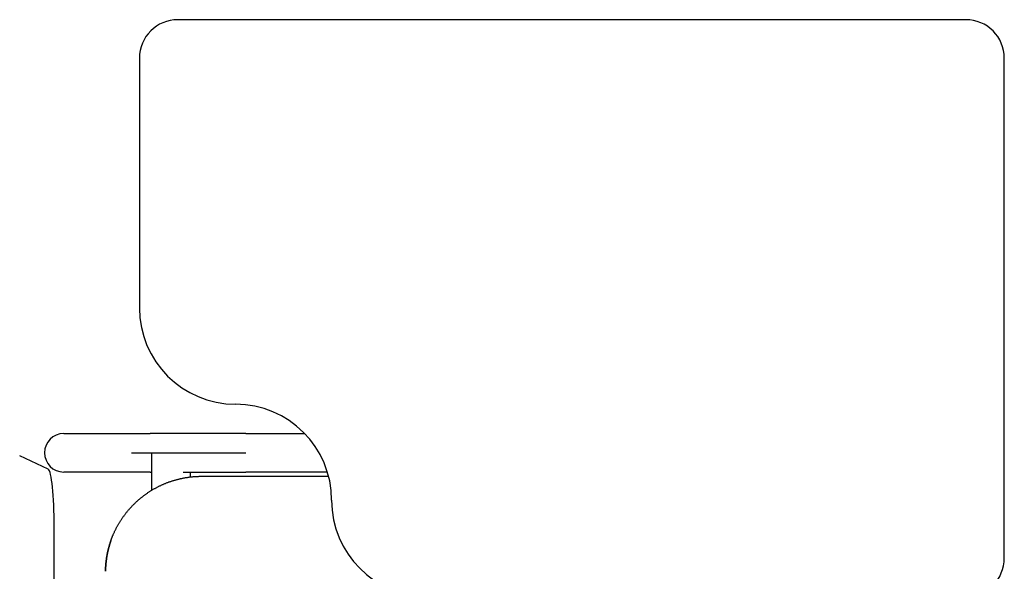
# Model space of a CAD drawing. Header units: metres. Extents: x -1 to 438, y -6 to 53.
# Tile 59 of 149: x 413.347 to 413.86, y 16.578 to 16.865. Entities that reach past the tile are written whole.
import ezdxf

# ---------------------------------------------------------------- set-up
doc = ezdxf.new("R2010")
doc.units = ezdxf.units.M
doc.linetypes.add('CONTINUA', pattern=[0])
doc.layers.add('PA MOBLES ACTUAL', color=7, linetype='CONTINUA', lineweight=25)

msp = doc.modelspace()

# ---------------------------------------------------------------- linework, layer by layer
at = {"layer": 'PA MOBLES ACTUAL', "color": 180, "transparency": 33554687}
for p, q in [((413.83957, 16.86486), (413.42957, 16.86486)), ((413.40957, 16.84486), (413.40957, 16.71486)), ((413.85957, 16.58486), (413.85957, 16.84486)), ((413.37018, 16.64959), (413.41524, 16.64959)), ((413.46493, 16.64959), (413.49554, 16.64959)), ((413.36217, 16.63099), (413.34727, 16.63799)), ((413.40536, 16.63959), (413.46493, 16.63959)), ((413.41605, 16.63959), (413.43605, 16.63959)), ((413.41605, 16.62015), (413.41605, 16.63959)), ((413.41524, 16.62959), (413.37018, 16.62959)), ((413.43605, 16.62959), (413.43605, 16.62702)), ((413.50735, 16.62959), (413.46493, 16.62959)), ((413.44192, 16.62737), (413.50798, 16.62737)), ((413.36521, 16.20811), (413.36521, 16.60103))]:
    msp.add_line(p, q, dxfattribs=at)
for points in [[(413.46493, 16.64959), (413.46428, 16.64959), (413.46363, 16.64959), (413.46298, 16.64959), (413.46233, 16.64959), (413.46168, 16.64959), (413.46104, 16.64959), (413.46039, 16.64959), (413.45974, 16.64959), (413.4591, 16.64959), (413.45846, 16.64959), (413.45781, 16.64959), (413.45717, 16.64959), (413.45653, 16.64959), (413.45589, 16.64959), (413.45526, 16.64959), (413.45462, 16.64959), (413.45399, 16.64959), (413.45336, 16.64959), (413.45273, 16.64959), (413.4521, 16.64959), (413.45148, 16.64959), (413.45085, 16.64959), (413.45023, 16.64959), (413.44961, 16.64959), (413.44899, 16.64959), (413.44838, 16.64959), (413.44777, 16.64959), (413.44716, 16.64959), (413.44655, 16.64959), (413.44595, 16.64959), (413.44535, 16.64959), (413.44475, 16.64959), (413.44416, 16.64959), (413.44357, 16.64959), (413.44298, 16.64959), (413.4424, 16.64959), (413.44183, 16.64959), (413.44125, 16.64959), (413.44068, 16.64959), (413.44012, 16.64959), (413.43956, 16.64959), (413.439, 16.64959), (413.43845, 16.64959), (413.4379, 16.64959), (413.43736, 16.64959), (413.43682, 16.64959), (413.43629, 16.64959), (413.43576, 16.64959), (413.43523, 16.64959), (413.43471, 16.64959), (413.4342, 16.64959), (413.43369, 16.64959), (413.43319, 16.64959), (413.43269, 16.64959), (413.4322, 16.64959), (413.43171, 16.64959), (413.43122, 16.64959), (413.43075, 16.64959), (413.43028, 16.64959), (413.42981, 16.64959), (413.42941, 16.64959), (413.42901, 16.64959), (413.42862, 16.64959), (413.42823, 16.64959), (413.42784, 16.64959), (413.42747, 16.64959), (413.42709, 16.64959), (413.42672, 16.64959), (413.42636, 16.64959), (413.426, 16.64959), (413.42565, 16.64959), (413.4253, 16.64959), (413.42496, 16.64959), (413.42462, 16.64959), (413.42429, 16.64959), (413.42396, 16.64959), (413.42364, 16.64959), (413.42332, 16.64959), (413.42301, 16.64959), (413.4227, 16.64959), (413.4224, 16.64959), (413.4221, 16.64959), (413.42181, 16.64959), (413.42153, 16.64959), (413.42125, 16.64959), (413.42098, 16.64959), (413.42071, 16.64959), (413.42045, 16.64959), (413.42019, 16.64959), (413.41994, 16.64959), (413.41969, 16.64959), (413.41945, 16.64959), (413.41922, 16.64959), (413.41899, 16.64959), (413.41877, 16.64959), (413.41856, 16.64959), (413.41835, 16.64959), (413.41814, 16.64959), (413.41795, 16.64959), (413.41776, 16.64959), (413.41757, 16.64959), (413.41739, 16.64959), (413.41722, 16.64959), (413.41705, 16.64959), (413.41689, 16.64959), (413.41674, 16.64959), (413.41659, 16.64959), (413.41645, 16.64959), (413.41631, 16.64959), (413.41618, 16.64959), (413.41606, 16.64959), (413.41594, 16.64959), (413.41583, 16.64959), (413.41573, 16.64959), (413.41563, 16.64959), (413.41554, 16.64959), (413.41545, 16.64959), (413.41538, 16.64959), (413.4153, 16.64959), (413.41524, 16.64959)], [(413.41524, 16.62959), (413.41526, 16.62959), (413.41528, 16.62959), (413.4153, 16.62959), (413.41532, 16.62959), (413.41534, 16.62959), (413.41536, 16.62959), (413.41538, 16.62959), (413.4154, 16.62959), (413.41543, 16.62959), (413.41545, 16.62959), (413.41548, 16.62959), (413.4155, 16.62959), (413.41553, 16.62959), (413.41555, 16.62959), (413.41558, 16.62959), (413.41561, 16.62959), (413.41564, 16.62959), (413.41566, 16.62959), (413.41569, 16.62959), (413.41572, 16.62959), (413.41575, 16.62959), (413.41578, 16.62959), (413.41582, 16.62959), (413.41585, 16.62959), (413.41588, 16.62959), (413.41591, 16.62959), (413.41595, 16.62959), (413.41598, 16.62959), (413.41601, 16.62959), (413.41605, 16.62959)], [(413.43237, 16.62959), (413.43241, 16.62959), (413.43244, 16.62959), (413.43248, 16.62959), (413.43251, 16.62959), (413.43255, 16.62959), (413.43259, 16.62959), (413.43262, 16.62959), (413.43266, 16.62959), (413.43269, 16.62959), (413.43273, 16.62959), (413.43276, 16.62959), (413.4328, 16.62959), (413.43283, 16.62959), (413.43287, 16.62959), (413.4329, 16.62959), (413.43294, 16.62959), (413.43298, 16.62959), (413.43301, 16.62959), (413.43305, 16.62959), (413.43308, 16.62959), (413.43312, 16.62959), (413.43315, 16.62959), (413.43319, 16.62959), (413.43323, 16.62959), (413.43326, 16.62959), (413.4333, 16.62959), (413.43333, 16.62959), (413.43337, 16.62959), (413.43341, 16.62959), (413.43344, 16.62959), (413.43389, 16.62959), (413.43433, 16.62959), (413.43478, 16.62959), (413.43524, 16.62959), (413.4357, 16.62959), (413.43616, 16.62959), (413.43663, 16.62959), (413.4371, 16.62959), (413.43757, 16.62959), (413.43805, 16.62959), (413.43853, 16.62959), (413.43901, 16.62959), (413.4395, 16.62959), (413.43999, 16.62959), (413.44048, 16.62959), (413.44098, 16.62959), (413.44148, 16.62959), (413.44198, 16.62959), (413.44248, 16.62959), (413.44299, 16.62959), (413.4435, 16.62959), (413.44402, 16.62959), (413.44453, 16.62959), (413.44505, 16.62959), (413.44558, 16.62959), (413.4461, 16.62959), (413.44663, 16.62959), (413.44716, 16.62959), (413.44769, 16.62959), (413.44823, 16.62959), (413.44876, 16.62959), (413.4493, 16.62959), (413.44984, 16.62959), (413.45039, 16.62959), (413.45093, 16.62959), (413.45148, 16.62959), (413.45203, 16.62959), (413.45257, 16.62959), (413.45312, 16.62959), (413.45368, 16.62959), (413.45423, 16.62959), (413.45479, 16.62959), (413.45534, 16.62959), (413.4559, 16.62959), (413.45646, 16.62959), (413.45702, 16.62959), (413.45758, 16.62959), (413.45814, 16.62959), (413.4587, 16.62959), (413.45926, 16.62959), (413.45983, 16.62959), (413.46039, 16.62959), (413.46096, 16.62959), (413.46152, 16.62959), (413.46209, 16.62959), (413.46266, 16.62959), (413.46323, 16.62959), (413.46379, 16.62959), (413.46436, 16.62959), (413.46493, 16.62959)], [(413.39467, 16.59373), (413.3947, 16.59382), (413.39473, 16.59391), (413.39477, 16.59401), (413.3948, 16.5941), (413.39483, 16.59419), (413.39487, 16.59429), (413.3949, 16.59438), (413.39493, 16.59447), (413.39497, 16.59456), (413.395, 16.59466), (413.39503, 16.59475), (413.39507, 16.59484), (413.3951, 16.59493), (413.39514, 16.59503), (413.39517, 16.59512), (413.39521, 16.59521), (413.39524, 16.5953), (413.39528, 16.59539), (413.39531, 16.59549), (413.39535, 16.59558), (413.39539, 16.59567), (413.39542, 16.59576), (413.39546, 16.59585), (413.3955, 16.59594), (413.39553, 16.59604), (413.39557, 16.59613), (413.39561, 16.59622), (413.39564, 16.59631), (413.39568, 16.5964), (413.39572, 16.59649), (413.39585, 16.5968), (413.39598, 16.59711), (413.39611, 16.59741), (413.39624, 16.59772), (413.39638, 16.59802), (413.39652, 16.59832), (413.39666, 16.59862), (413.3968, 16.59892), (413.39695, 16.59922), (413.39709, 16.59952), (413.39724, 16.59982), (413.39739, 16.60012), (413.39754, 16.60041), (413.3977, 16.60071), (413.39786, 16.601), (413.39801, 16.60129), (413.39817, 16.60158), (413.39833, 16.60187), (413.3985, 16.60216), (413.39866, 16.60245), (413.39883, 16.60273), (413.399, 16.60302), (413.39917, 16.6033), (413.39934, 16.60358), (413.39952, 16.60386), (413.39969, 16.60414), (413.39987, 16.60442), (413.40005, 16.6047), (413.40023, 16.60497), (413.40041, 16.60525), (413.40059, 16.60552), (413.40078, 16.60579), (413.40097, 16.60606), (413.40116, 16.60632), (413.40135, 16.60659), (413.40154, 16.60685), (413.40173, 16.60712), (413.40193, 16.60738), (413.40212, 16.60764), (413.40232, 16.6079), (413.40252, 16.60815), (413.40272, 16.60841), (413.40292, 16.60866), (413.40312, 16.60891), (413.40333, 16.60916), (413.40353, 16.60941), (413.40374, 16.60966), (413.40395, 16.6099), (413.40416, 16.61014), (413.40437, 16.61038), (413.40458, 16.61062), (413.40479, 16.61086), (413.40501, 16.6111), (413.40522, 16.61133), (413.40544, 16.61156), (413.40566, 16.61179), (413.40587, 16.61202), (413.40609, 16.61225), (413.40631, 16.61247), (413.40653, 16.61269), (413.40676, 16.61292), (413.40698, 16.61314), (413.40721, 16.61336), (413.40744, 16.61358), (413.40767, 16.61379), (413.4079, 16.61401), (413.40813, 16.61423), (413.40837, 16.61444), (413.40861, 16.61466), (413.40885, 16.61487), (413.40909, 16.61508), (413.40933, 16.61529), (413.40958, 16.6155), (413.40983, 16.61571), (413.41007, 16.61591), (413.41032, 16.61612), (413.41058, 16.61632), (413.41083, 16.61653), (413.41108, 16.61673), (413.41134, 16.61693), (413.4116, 16.61713), (413.41186, 16.61732), (413.41212, 16.61752), (413.41239, 16.61771), (413.41265, 16.61791), (413.41292, 16.6181), (413.41318, 16.61829), (413.41345, 16.61847), (413.41372, 16.61866), (413.414, 16.61885), (413.41427, 16.61903), (413.41455, 16.61921), (413.41482, 16.61939), (413.4151, 16.61957), (413.41538, 16.61974), (413.41566, 16.61992), (413.41595, 16.62009), (413.41623, 16.62026), (413.41651, 16.62043), (413.4168, 16.6206), (413.41709, 16.62076), (413.41738, 16.62093), (413.41767, 16.62109), (413.41796, 16.62125), (413.41825, 16.62141), (413.41854, 16.62157), (413.41884, 16.62172), (413.41914, 16.62187), (413.41943, 16.62202), (413.41973, 16.62217), (413.42003, 16.62232), (413.42033, 16.62247), (413.42063, 16.62261), (413.42093, 16.62275), (413.42124, 16.62289), (413.42154, 16.62303), (413.42185, 16.62316), (413.42215, 16.62329), (413.42246, 16.62342), (413.42277, 16.62355), (413.42308, 16.62368), (413.42338, 16.6238), (413.42369, 16.62393), (413.42401, 16.62405), (413.42432, 16.62417), (413.42463, 16.62428), (413.42494, 16.6244), (413.42526, 16.62451), (413.42557, 16.62462), (413.42589, 16.62473), (413.4262, 16.62483), (413.42652, 16.62494), (413.42684, 16.62504), (413.42716, 16.62514), (413.42747, 16.62523), (413.42779, 16.62533), (413.42811, 16.62542), (413.42843, 16.62551), (413.42875, 16.6256), (413.42907, 16.62569), (413.42939, 16.62577), (413.42971, 16.62585), (413.43004, 16.62593), (413.43036, 16.62601), (413.43068, 16.62609), (413.431, 16.62616), (413.43132, 16.62623), (413.43165, 16.6263), (413.43197, 16.62637), (413.43229, 16.62643), (413.43262, 16.62649), (413.43294, 16.62655), (413.43326, 16.62661), (413.43359, 16.62667), (413.43391, 16.62672), (413.43423, 16.62677), (413.43456, 16.62682), (413.43488, 16.62687), (413.4352, 16.62691), (413.43553, 16.62695), (413.43585, 16.627), (413.43617, 16.62703), (413.43649, 16.62707), (413.43682, 16.6271), (413.43714, 16.62714), (413.43746, 16.62717), (413.43778, 16.62719), (413.4381, 16.62722), (413.43842, 16.62724), (413.43874, 16.62726), (413.43906, 16.62728), (413.43938, 16.6273), (413.4397, 16.62732), (413.44002, 16.62733), (413.44034, 16.62734), (413.44065, 16.62735), (413.44097, 16.62736), (413.44129, 16.62736), (413.4416, 16.62736), (413.44192, 16.62737)], [(413.39192, 16.57795), (413.39192, 16.57795), (413.39192, 16.57795), (413.39192, 16.57795), (413.39192, 16.57796), (413.39192, 16.57796), (413.39192, 16.57796), (413.39192, 16.57796), (413.39192, 16.57796), (413.39192, 16.57796), (413.39192, 16.57796), (413.39192, 16.57797), (413.39192, 16.57797), (413.39192, 16.57797), (413.39192, 16.57797), (413.39192, 16.57797), (413.39192, 16.57797), (413.39192, 16.57797), (413.39192, 16.57798), (413.39192, 16.57798), (413.39192, 16.57798), (413.39192, 16.57798), (413.39192, 16.57798), (413.39192, 16.57798), (413.39192, 16.57799), (413.39192, 16.57799), (413.39192, 16.57799), (413.39192, 16.57799), (413.39192, 16.57799), (413.39192, 16.57799), (413.39192, 16.578), (413.39192, 16.578), (413.39192, 16.57801), (413.39192, 16.57801), (413.39192, 16.57802), (413.39192, 16.57802), (413.39192, 16.57803), (413.39192, 16.57803), (413.39192, 16.57804), (413.39192, 16.57805), (413.39192, 16.57805), (413.39192, 16.57806), (413.39192, 16.57806), (413.39192, 16.57807), (413.39192, 16.57808), (413.39192, 16.57808), (413.39192, 16.57809), (413.39192, 16.57809), (413.39192, 16.5781), (413.39192, 16.57811), (413.39192, 16.57811), (413.39192, 16.57812), (413.39192, 16.57812), (413.39192, 16.57813), (413.39192, 16.57814), (413.39192, 16.57814), (413.39192, 16.57815), (413.39192, 16.57816), (413.39192, 16.57816), (413.39192, 16.57817), (413.39192, 16.57818), (413.39192, 16.57818), (413.39192, 16.57819), (413.39192, 16.57819), (413.39192, 16.5782), (413.39192, 16.57821), (413.39192, 16.57821), (413.39192, 16.57822), (413.39192, 16.57823), (413.39192, 16.57823), (413.39192, 16.57824), (413.39192, 16.57824), (413.39192, 16.57825), (413.39192, 16.57826), (413.39192, 16.57826), (413.39192, 16.57827), (413.39192, 16.57828), (413.39192, 16.57828), (413.39192, 16.57829), (413.39192, 16.57829), (413.39192, 16.5783), (413.39192, 16.57831), (413.39192, 16.57831), (413.39192, 16.57832), (413.39192, 16.57833), (413.39192, 16.57833), (413.39192, 16.57834), (413.39193, 16.57834), (413.39193, 16.57835), (413.39193, 16.57836), (413.39193, 16.57836), (413.39193, 16.57842), (413.39193, 16.57849), (413.39193, 16.57855), (413.39193, 16.57862), (413.39193, 16.57869), (413.39194, 16.57875), (413.39194, 16.57882), (413.39194, 16.57889), (413.39194, 16.57896), (413.39194, 16.57903), (413.39195, 16.57909), (413.39195, 16.57916), (413.39195, 16.57923), (413.39195, 16.5793), (413.39196, 16.57937), (413.39196, 16.57944), (413.39196, 16.57951), (413.39197, 16.57958), (413.39197, 16.57965), (413.39197, 16.57972), (413.39197, 16.57979), (413.39198, 16.57986), (413.39198, 16.57993), (413.39199, 16.58), (413.39199, 16.58006), (413.39199, 16.58013), (413.392, 16.5802), (413.392, 16.58026), (413.392, 16.58033), (413.39201, 16.58039), (413.39202, 16.58061), (413.39204, 16.58082), (413.39205, 16.58104), (413.39207, 16.58126), (413.39209, 16.58148), (413.3921, 16.58171), (413.39213, 16.58193), (413.39215, 16.58215), (413.39217, 16.58238), (413.39219, 16.5826), (413.39222, 16.58283), (413.39224, 16.58306), (413.39227, 16.58329), (413.3923, 16.58352), (413.39233, 16.58375), (413.39236, 16.58398), (413.39239, 16.58421), (413.39242, 16.58444), (413.39245, 16.58467), (413.39249, 16.5849), (413.39252, 16.58514), (413.39256, 16.58537), (413.3926, 16.5856), (413.39264, 16.58584), (413.39268, 16.58607), (413.39272, 16.5863), (413.39276, 16.58654), (413.39281, 16.58677), (413.39285, 16.587), (413.3929, 16.58724), (413.39295, 16.58746), (413.39299, 16.58769), (413.39304, 16.58791), (413.39309, 16.58814), (413.39314, 16.58836), (413.39319, 16.58858), (413.39324, 16.5888), (413.3933, 16.58903), (413.39335, 16.58925), (413.3934, 16.58947), (413.39346, 16.58969), (413.39352, 16.58991), (413.39357, 16.59013), (413.39363, 16.59035), (413.39369, 16.59057), (413.39375, 16.59079), (413.39381, 16.591), (413.39387, 16.59122), (413.39394, 16.59143), (413.394, 16.59165), (413.39406, 16.59186), (413.39413, 16.59207), (413.39419, 16.59228), (413.39426, 16.59249), (413.39433, 16.5927), (413.39439, 16.59291), (413.39446, 16.59312), (413.39453, 16.59332), (413.3946, 16.59353), (413.39467, 16.59373)], [(413.39467, 16.59373), (413.39465, 16.59368), (413.39463, 16.59363), (413.39462, 16.59358), (413.3946, 16.59353), (413.39458, 16.59348), (413.39456, 16.59342), (413.39455, 16.59337), (413.39453, 16.59332), (413.39451, 16.59327), (413.3945, 16.59322), (413.39448, 16.59317), (413.39446, 16.59312), (413.39445, 16.59307), (413.39443, 16.59302), (413.39441, 16.59297), (413.3944, 16.59292), (413.39438, 16.59287), (413.39436, 16.59282), (413.39435, 16.59276), (413.39433, 16.59271), (413.39431, 16.59266), (413.3943, 16.59261), (413.39428, 16.59256), (413.39426, 16.59251), (413.39425, 16.59246), (413.39423, 16.59241), (413.39422, 16.59236), (413.3942, 16.59231), (413.39418, 16.59226), (413.39417, 16.5922)], [(413.39417, 16.5922), (413.39412, 16.59205), (413.39407, 16.59189), (413.39402, 16.59172), (413.39397, 16.59156), (413.39393, 16.5914), (413.39388, 16.59124), (413.39383, 16.59108), (413.39379, 16.59091), (413.39374, 16.59075), (413.3937, 16.59059), (413.39365, 16.59042), (413.39361, 16.59026), (413.39356, 16.59009), (413.39352, 16.58993), (413.39348, 16.58976), (413.39343, 16.58959), (413.39339, 16.58943), (413.39335, 16.58926), (413.39331, 16.58909), (413.39327, 16.58893), (413.39323, 16.58876), (413.39319, 16.58859), (413.39315, 16.58842), (413.39312, 16.58825), (413.39308, 16.58808), (413.39304, 16.58792), (413.39301, 16.58775), (413.39297, 16.58758), (413.39293, 16.58741), (413.3929, 16.58724), (413.39285, 16.587), (413.39281, 16.58677), (413.39276, 16.58654), (413.39272, 16.5863), (413.39268, 16.58607), (413.39264, 16.58584), (413.3926, 16.5856), (413.39256, 16.58537), (413.39252, 16.58514), (413.39249, 16.5849), (413.39245, 16.58467), (413.39242, 16.58444), (413.39239, 16.58421), (413.39236, 16.58398), (413.39233, 16.58375), (413.3923, 16.58352), (413.39227, 16.58329), (413.39224, 16.58306), (413.39222, 16.58283), (413.39219, 16.5826), (413.39217, 16.58238), (413.39215, 16.58215), (413.39213, 16.58193), (413.3921, 16.58171), (413.39209, 16.58148), (413.39207, 16.58126), (413.39205, 16.58104), (413.39204, 16.58082), (413.39202, 16.58061), (413.39201, 16.58039), (413.392, 16.58033), (413.392, 16.58026), (413.392, 16.5802), (413.39199, 16.58013), (413.39199, 16.58006), (413.39199, 16.58), (413.39198, 16.57993), (413.39198, 16.57986), (413.39197, 16.57979), (413.39197, 16.57972), (413.39197, 16.57965), (413.39197, 16.57958), (413.39196, 16.57951), (413.39196, 16.57944), (413.39196, 16.57937), (413.39195, 16.5793), (413.39195, 16.57923), (413.39195, 16.57916), (413.39195, 16.57909), (413.39194, 16.57903), (413.39194, 16.57896), (413.39194, 16.57889), (413.39194, 16.57882), (413.39194, 16.57875), (413.39193, 16.57869), (413.39193, 16.57862), (413.39193, 16.57855), (413.39193, 16.57849), (413.39193, 16.57842), (413.39193, 16.57836), (413.39193, 16.57836), (413.39193, 16.57835), (413.39193, 16.57834), (413.39192, 16.57834), (413.39192, 16.57833), (413.39192, 16.57833), (413.39192, 16.57832), (413.39192, 16.57831), (413.39192, 16.57831), (413.39192, 16.5783), (413.39192, 16.57829), (413.39192, 16.57829), (413.39192, 16.57828), (413.39192, 16.57828), (413.39192, 16.57827), (413.39192, 16.57826), (413.39192, 16.57826), (413.39192, 16.57825), (413.39192, 16.57824), (413.39192, 16.57824), (413.39192, 16.57823), (413.39192, 16.57823), (413.39192, 16.57822), (413.39192, 16.57821), (413.39192, 16.57821), (413.39192, 16.5782), (413.39192, 16.57819), (413.39192, 16.57819), (413.39192, 16.57818), (413.39192, 16.57818), (413.39192, 16.57817), (413.39192, 16.57816), (413.39192, 16.57816), (413.39192, 16.57815), (413.39192, 16.57814), (413.39192, 16.57814), (413.39192, 16.57813), (413.39192, 16.57812), (413.39192, 16.57812), (413.39192, 16.57811), (413.39192, 16.57811), (413.39192, 16.5781), (413.39192, 16.57809), (413.39192, 16.57809), (413.39192, 16.57808), (413.39192, 16.57808), (413.39192, 16.57807), (413.39192, 16.57806), (413.39192, 16.57806), (413.39192, 16.57805), (413.39192, 16.57805), (413.39192, 16.57804), (413.39192, 16.57803), (413.39192, 16.57803), (413.39192, 16.57802), (413.39192, 16.57802), (413.39192, 16.57801), (413.39192, 16.57801), (413.39192, 16.578), (413.39192, 16.578), (413.39192, 16.57799), (413.39192, 16.57799), (413.39192, 16.57799), (413.39192, 16.57799), (413.39192, 16.57799), (413.39192, 16.57799), (413.39192, 16.57798), (413.39192, 16.57798), (413.39192, 16.57798), (413.39192, 16.57798), (413.39192, 16.57798), (413.39192, 16.57798), (413.39192, 16.57797), (413.39192, 16.57797), (413.39192, 16.57797), (413.39192, 16.57797), (413.39192, 16.57797), (413.39192, 16.57797), (413.39192, 16.57797), (413.39192, 16.57796), (413.39192, 16.57796), (413.39192, 16.57796), (413.39192, 16.57796), (413.39192, 16.57796), (413.39192, 16.57796), (413.39192, 16.57796), (413.39192, 16.57795), (413.39192, 16.57795), (413.39192, 16.57795), (413.39192, 16.57794)]]:
    msp.add_lwpolyline(points, dxfattribs=at)
for centre, radius, start, end in [((413.42957, 16.84486), 0.02, 90, 180), ((413.83957, 16.84486), 0.02, 0, 90), ((413.45957, 16.71486), 0.05, 180, 270), ((413.45957, 16.61486), 0.05, 0, 90), ((413.37018, 16.63959), 0.01, 90, 180), ((413.37018, 16.63959), 0.01, 180, 270), ((413.55957, 16.61486), 0.05, 180, 270), ((413.83957, 16.58486), 0.02, 270, 0)]:
    msp.add_arc(centre, radius, start, end, dxfattribs=at)
msp.add_ellipse((413.36201, 16.60103), major_axis=(0, 0.03), ratio=0.106466, start_param=4.712389, end_param=6.233227, dxfattribs=at)

doc.saveas('drawing.dxf')
